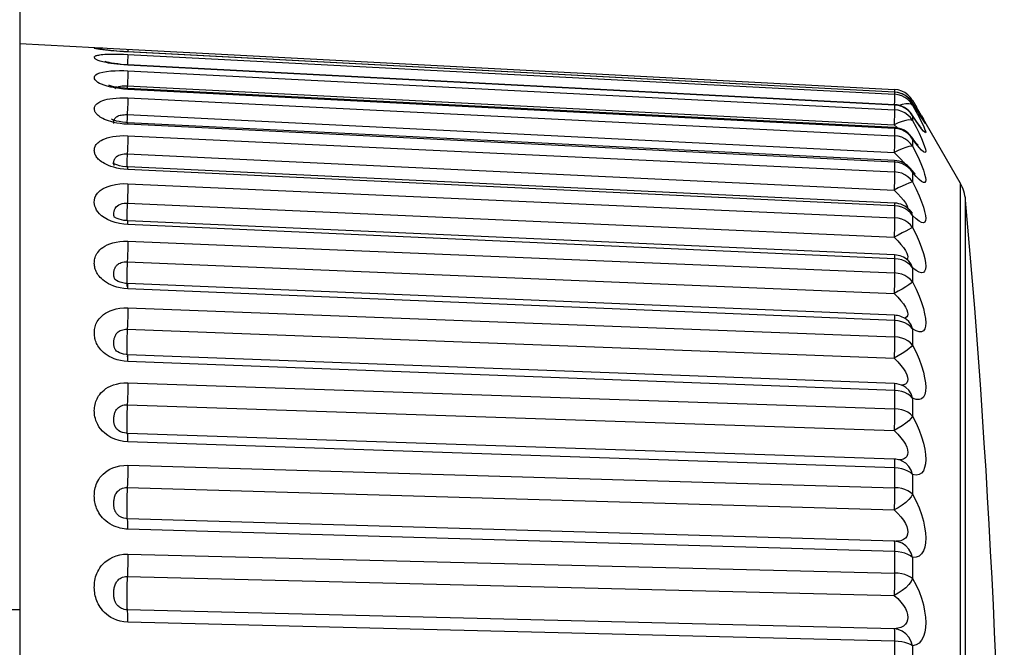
# Model space of a CAD drawing. Header units: millimetres. Extents: x -2579 to 1363, y -329 to 2298.
# Tile 120 of 256: x -472 to -464, y 1574 to 1579. Entities that reach past the tile are written whole.
import ezdxf

# ---------------------------------------------------------------- set-up
doc = ezdxf.new("R2010")
doc.units = ezdxf.units.MM
doc.header["$LTSCALE"] = 30.734
doc.layers.get('0').update_dxf_attribs({"linetype": 'CONTINUOUS'})

msp = doc.modelspace()

# ---------------------------------------------------------------- linework, layer by layer
at = {"color": 7}
for p, q in [((-472.2063, 1586.8613), (-472.2063, 1574.1107)), ((-472.2063, 1578.737), (-471.3858, 1578.694)), ((-471.5251, 1578.701), (-471.4908, 1578.6994)), ((-471.3858, 1578.694), (-465.0471, 1578.3617)), ((-471.3213, 1578.6686), (-471.3535, 1578.6704)), ((-471.3213, 1578.6906), (-471.3223, 1578.6691)), ((-471.3213, 1578.6686), (-471.3213, 1578.6691)), ((-465.0471, 1578.3397), (-471.3213, 1578.6686)), ((-471.3213, 1578.6478), (-465.0471, 1578.3219)), ((-471.3234, 1578.5925), (-471.3247, 1578.563)), ((-471.3218, 1578.6302), (-471.3234, 1578.5925)), ((-471.3213, 1578.56), (-471.3214, 1578.5629)), ((-465.0471, 1578.237), (-471.3214, 1578.5629)), ((-465.0471, 1578.2342), (-471.3213, 1578.5601)), ((-471.3213, 1578.5145), (-465.0471, 1578.1952)), ((-471.4262, 1578.3736), (-471.4596, 1578.3802)), ((-471.4265, 1578.3689), (-471.4187, 1578.3754)), ((-471.391, 1578.3682), (-471.4262, 1578.3736)), ((-471.3563, 1578.3644), (-471.391, 1578.3682)), ((-471.3213, 1578.362), (-471.3563, 1578.3644)), ((-471.3259, 1578.3913), (-465.0516, 1578.0721)), ((-465.0473, 1578.0499), (-471.3216, 1578.3691)), ((-465.0471, 1578.0427), (-471.3213, 1578.362)), ((-465.0471, 1578.3617), (-465.048, 1578.3403)), ((-465.0471, 1578.3402), (-465.0471, 1578.3219)), ((-465.0176, 1578.3357), (-465.0471, 1578.3397)), ((-464.9626, 1578.3355), (-464.9892, 1578.3489)), ((-471.3213, 1578.2922), (-465.0471, 1577.983)), ((-465.0491, 1578.2668), (-465.0505, 1578.2372)), ((-465.0475, 1578.3045), (-465.0491, 1578.2668)), ((-465.0174, 1578.3179), (-465.0471, 1578.3219)), ((-464.9006, 1578.272), (-464.9177, 1578.2965)), ((-464.8951, 1578.2415), (-464.9023, 1578.2534)), ((-464.9006, 1578.2502), (-464.9021, 1578.2531)), ((-464.9006, 1578.272), (-464.8689, 1578.2172)), ((-464.9006, 1578.2502), (-464.9006, 1578.2326)), ((-471.3234, 1578.2148), (-471.3259, 1578.1555)), ((-465.0471, 1578.237), (-465.0471, 1578.2342)), ((-465.0471, 1578.2342), (-465.0471, 1578.1952)), ((-464.8584, 1578.1814), (-464.8951, 1578.2415)), ((-464.8718, 1578.2029), (-464.8951, 1578.2415)), ((-464.8652, 1578.1924), (-464.8718, 1578.2029)), ((-464.8689, 1578.2172), (-464.8688, 1578.217)), ((-464.512, 1577.5989), (-464.8688, 1578.217)), ((-464.8457, 1578.1609), (-464.8584, 1578.1814)), ((-464.8475, 1578.1634), (-464.8584, 1578.1814)), ((-464.8275, 1578.1316), (-464.8475, 1578.1634)), ((-471.3259, 1578.1555), (-465.0516, 1577.8464)), ((-465.0476, 1577.7808), (-471.3219, 1578.0899)), ((-464.9051, 1578.1547), (-464.9052, 1578.1548)), ((-464.9006, 1578.1458), (-464.9051, 1578.1547)), ((-464.9006, 1578.1458), (-464.9006, 1578.1073)), ((-464.8718, 1578.1026), (-464.9006, 1578.1458)), ((-464.9006, 1578.1073), (-464.872, 1578.0522)), ((-464.8475, 1578.0675), (-464.8718, 1578.1026)), ((-464.8344, 1578.1429), (-464.8457, 1578.1609)), ((-464.8247, 1578.1276), (-464.8344, 1578.1429)), ((-464.8277, 1578.1454), (-464.8123, 1578.1181)), ((-464.8169, 1578.1155), (-464.8247, 1578.1276)), ((-464.8123, 1578.1181), (-464.8016, 1578.0987)), ((-471.3213, 1578.0766), (-471.3535, 1578.0791)), ((-465.0471, 1577.7673), (-471.3213, 1578.0766)), ((-465.0516, 1578.0721), (-465.0248, 1578.0467)), ((-465.0471, 1578.0427), (-465.0471, 1577.983)), ((-464.9626, 1578.0175), (-464.9892, 1578.0304)), ((-464.9385, 1578.0006), (-464.9626, 1578.0175)), ((-464.872, 1578.0522), (-464.8478, 1578.0033)), ((-471.3213, 1577.9833), (-465.0471, 1577.6876)), ((-464.8996, 1577.9603), (-464.9099, 1577.9745)), ((-464.9093, 1577.9738), (-464.9095, 1577.974)), ((-464.9006, 1577.9565), (-464.9093, 1577.9738)), ((-464.9006, 1577.9565), (-464.9006, 1577.8975)), ((-465.0491, 1577.9057), (-465.0516, 1577.8464)), ((-465.0516, 1577.8464), (-465.0217, 1577.8172)), ((-471.3259, 1577.8347), (-471.3283, 1577.7754)), ((-471.3259, 1577.8347), (-465.0516, 1577.539)), ((-465.0471, 1577.7673), (-465.0471, 1577.6876)), ((-465.0176, 1577.7636), (-465.0471, 1577.7673)), ((-471.3213, 1577.707), (-471.3535, 1577.7096)), ((-465.048, 1577.4327), (-471.3223, 1577.7283)), ((-465.0471, 1577.4112), (-471.3213, 1577.707)), ((-464.9385, 1577.7268), (-464.9626, 1577.7431)), ((-464.9152, 1577.7126), (-464.9154, 1577.7128)), ((-464.912, 1577.7082), (-464.9152, 1577.7126)), ((-464.9006, 1577.6843), (-464.912, 1577.7082)), ((-464.9006, 1577.6843), (-464.9006, 1577.6054)), ((-464.8718, 1577.6505), (-464.9006, 1577.6843)), ((-464.9006, 1577.6054), (-464.9309, 1577.5952)), ((-464.512, 1577.5989), (-464.512, 1563.1806)), ((-471.3213, 1577.5912), (-465.0471, 1577.3122)), ((-464.9964, 1577.4815), (-464.9756, 1577.4565)), ((-464.4666, 1564.6684), (-464.4666, 1577.4557)), ((-471.3259, 1577.4323), (-465.0516, 1577.1533)), ((-465.0471, 1577.4112), (-465.0471, 1577.3122)), ((-465.0176, 1577.4077), (-465.0471, 1577.4112)), ((-464.9419, 1577.4002), (-464.9397, 1577.388)), ((-464.9236, 1577.3743), (-464.9238, 1577.3745)), ((-464.912, 1577.3588), (-464.9236, 1577.3743)), ((-464.9006, 1577.3321), (-464.912, 1577.3588)), ((-471.4241, 1577.274), (-471.4575, 1577.2851)), ((-471.431, 1577.3156), (-471.431, 1577.3156)), ((-465.0485, 1577.0093), (-471.3227, 1577.2883)), ((-464.9006, 1577.3321), (-464.9006, 1577.2343)), ((-471.3213, 1577.2572), (-471.3553, 1577.2599)), ((-465.0471, 1576.9781), (-471.3213, 1577.2572)), ((-471.3213, 1577.1202), (-465.0471, 1576.861)), ((-471.3259, 1576.9527), (-465.0516, 1576.6934)), ((-465.0176, 1576.9748), (-465.0471, 1576.9781)), ((-464.9353, 1576.9626), (-464.9353, 1576.9626)), ((-464.9006, 1576.9039), (-464.9006, 1576.7882)), ((-471.4275, 1576.811), (-471.4276, 1576.8112)), ((-471.3213, 1576.7322), (-471.3535, 1576.735)), ((-471.3292, 1576.7531), (-471.3284, 1576.7511)), ((-465.0491, 1576.5155), (-471.3233, 1576.7747)), ((-465.0471, 1576.4728), (-471.3213, 1576.7322)), ((-471.3213, 1576.5755), (-465.0471, 1576.3389)), ((-465.0176, 1576.4697), (-465.0471, 1576.4728)), ((-464.9892, 1576.463), (-465.0176, 1576.4697)), ((-471.3259, 1576.4012), (-465.0516, 1576.1645)), ((-464.9626, 1576.4528), (-464.9892, 1576.463)), ((-464.9006, 1576.4043), (-464.9006, 1576.2719)), ((-471.4216, 1576.2322), (-471.4219, 1576.2325)), ((-471.3283, 1576.1816), (-471.3278, 1576.181)), ((-465.0497, 1575.9565), (-471.3239, 1576.1931)), ((-471.3213, 1576.1377), (-471.352, 1576.1403)), ((-465.0471, 1575.9009), (-471.3213, 1576.1377)), ((-471.3213, 1575.963), (-465.0471, 1575.7516)), ((-465.0471, 1575.9219), (-465.0471, 1575.7516)), ((-464.9717, 1575.9354), (-464.9719, 1575.9355)), ((-465.0176, 1575.8981), (-465.0471, 1575.9009)), ((-464.9892, 1575.892), (-465.0176, 1575.8981)), ((-464.9006, 1575.8388), (-464.9006, 1575.6912)), ((-471.3259, 1575.7839), (-465.0516, 1575.5724)), ((-471.4113, 1575.5842), (-471.4114, 1575.5843)), ((-471.3282, 1575.5485), (-471.3271, 1575.5455)), ((-465.0504, 1575.3385), (-471.3247, 1575.5499)), ((-471.3213, 1575.4802), (-471.3579, 1575.4836)), ((-465.0471, 1575.2686), (-471.3213, 1575.4802)), ((-464.9483, 1575.436), (-464.9418, 1575.4138)), ((-471.3213, 1575.2895), (-465.0471, 1575.1056)), ((-465.0471, 1575.292), (-465.0471, 1575.1056)), ((-464.9964, 1575.3346), (-465.0151, 1575.3336)), ((-465.0003, 1575.3296), (-465.0008, 1575.3297)), ((-464.9006, 1575.2136), (-464.9006, 1575.0525)), ((-471.3259, 1575.1075), (-465.0516, 1574.9234)), ((-471.3878, 1574.8707), (-471.388, 1574.8708)), ((-465.0512, 1574.6682), (-471.3255, 1574.8521)), ((-465.0471, 1574.5828), (-471.3213, 1574.7669)), ((-465.0475, 1574.6302), (-465.0471, 1574.6084)), ((-465.0344, 1574.6669), (-465.035, 1574.667)), ((-471.3213, 1574.5622), (-465.0471, 1574.4079)), ((-465.0471, 1574.6084), (-465.0471, 1574.4079)), ((-464.9006, 1574.5356), (-464.9006, 1574.3626)), ((-471.3259, 1574.3793), (-465.0516, 1574.2248)), ((-473.3017, 1574.1107), (-472.2063, 1574.1107)), ((-472.2063, 1574.1107), (-472.2063, 1546.9688)), ((-465.0516, 1573.9527), (-471.3259, 1574.1071)), ((-465.0471, 1573.8511), (-471.3213, 1574.0057)), ((-465.0471, 1573.8786), (-465.0471, 1573.6661)), ((-464.9006, 1573.8121), (-464.9006, 1573.6293))]:
    msp.add_line(p, q, dxfattribs=at)
for points in [[(-471.4592, 1578.6786), (-471.4791, 1578.6806), (-471.4967, 1578.6825), (-471.5123, 1578.6843), (-471.5258, 1578.686), (-471.5375, 1578.6875), (-471.5475, 1578.6889), (-471.556, 1578.6902), (-471.5634, 1578.6914), (-471.5697, 1578.6925), (-471.5752, 1578.6935), (-471.58, 1578.6945), (-471.5841, 1578.6954), (-471.5875, 1578.6963), (-471.5903, 1578.6971), (-471.5925, 1578.6979), (-471.5941, 1578.6985), (-471.5951, 1578.6992), (-471.5956, 1578.6998), (-471.5954, 1578.7003), (-471.5948, 1578.7008), (-471.5934, 1578.7012), (-471.5913, 1578.7016), (-471.5885, 1578.7019), (-471.5848, 1578.7021), (-471.5801, 1578.7022), (-471.5746, 1578.7023), (-471.5679, 1578.7023), (-471.5599, 1578.7021), (-471.5503, 1578.7019), (-471.5388, 1578.7015), (-471.5251, 1578.701)], [(-471.4113, 1578.5676), (-471.4368, 1578.5708), (-471.4592, 1578.5742), (-471.4791, 1578.5776), (-471.4967, 1578.581), (-471.5123, 1578.5844), (-471.5258, 1578.5877), (-471.5375, 1578.5908), (-471.5475, 1578.5938), (-471.556, 1578.5967), (-471.5634, 1578.5994), (-471.5697, 1578.602), (-471.5752, 1578.6046), (-471.58, 1578.6071), (-471.5841, 1578.6096), (-471.5875, 1578.612), (-471.5903, 1578.6144), (-471.5925, 1578.6167), (-471.5941, 1578.619), (-471.5951, 1578.6212), (-471.5956, 1578.6234), (-471.5954, 1578.6256), (-471.5948, 1578.6277), (-471.5934, 1578.6298), (-471.5913, 1578.6319), (-471.5885, 1578.634), (-471.5848, 1578.636), (-471.5801, 1578.6379), (-471.5746, 1578.6398), (-471.5679, 1578.6415), (-471.5599, 1578.6432), (-471.5503, 1578.6448), (-471.5388, 1578.6464), (-471.5251, 1578.6477), (-471.5092, 1578.6489), (-471.4908, 1578.6499), (-471.4696, 1578.6506), (-471.4454, 1578.6509), (-471.4179, 1578.6508), (-471.3877, 1578.6503), (-471.3556, 1578.6493), (-471.3213, 1578.6478)], [(-465.0471, 1578.3402), (-471.3262, 1578.6693), (-471.3572, 1578.6711), (-471.387, 1578.6731), (-471.415, 1578.6753), (-471.4408, 1578.6775), (-471.4643, 1578.6797), (-471.4851, 1578.6819), (-471.5032, 1578.684), (-471.5186, 1578.6859), (-471.5311, 1578.6876), (-471.5409, 1578.6891), (-471.5478, 1578.6902), (-471.5517, 1578.691)], [(-471.4113, 1578.6745), (-471.4368, 1578.6766), (-471.4592, 1578.6786)], [(-471.3535, 1578.6704), (-471.3834, 1578.6724), (-471.4113, 1578.6745)], [(-471.3213, 1578.6478), (-471.3214, 1578.6417), (-471.3218, 1578.6302)], [(-471.3214, 1578.5629), (-471.3425, 1578.5642), (-471.3748, 1578.5668), (-471.4045, 1578.5699), (-471.4313, 1578.5735), (-471.4548, 1578.5773), (-471.4745, 1578.5811), (-471.4902, 1578.5847), (-471.5012, 1578.5876), (-471.5069, 1578.5894)], [(-471.3213, 1578.5601), (-471.3535, 1578.5621), (-471.3834, 1578.5646), (-471.4113, 1578.5676)], [(-471.4596, 1578.3802), (-471.4893, 1578.3877), (-471.5152, 1578.3957), (-471.536, 1578.4037), (-471.5528, 1578.4115), (-471.5659, 1578.419), (-471.5761, 1578.4263), (-471.5841, 1578.4335), (-471.5898, 1578.4408), (-471.5938, 1578.4482), (-471.5955, 1578.4559), (-471.595, 1578.4638), (-471.5913, 1578.472), (-471.5838, 1578.4804), (-471.5712, 1578.4887), (-471.5517, 1578.4967), (-471.5266, 1578.5037), (-471.4955, 1578.5091), (-471.461, 1578.513), (-471.4255, 1578.5152), (-471.3897, 1578.5161), (-471.3551, 1578.5158), (-471.3213, 1578.5145)], [(-471.3213, 1578.5145), (-471.3214, 1578.5052), (-471.3218, 1578.4906), (-471.3224, 1578.4713)], [(-471.3224, 1578.4713), (-471.3245, 1578.4208), (-471.3269, 1578.3695)], [(-471.3216, 1578.3691), (-471.3498, 1578.3711), (-471.3823, 1578.3747), (-471.4114, 1578.3793), (-471.4362, 1578.3844), (-471.456, 1578.3896), (-471.4702, 1578.3942), (-471.4779, 1578.3973)], [(-471.4187, 1578.3754), (-471.4083, 1578.3814), (-471.3958, 1578.3857), (-471.3818, 1578.3887)], [(-471.3818, 1578.3887), (-471.3675, 1578.3907), (-471.3532, 1578.3915), (-471.3392, 1578.3919), (-471.3259, 1578.3913)], [(-471.3213, 1578.362), (-471.3214, 1578.3681), (-471.3216, 1578.3691)], [(-464.9892, 1578.3489), (-465.0174, 1578.3577), (-465.0471, 1578.3617)], [(-464.9006, 1578.2502), (-464.9176, 1578.2747), (-464.9385, 1578.296), (-464.9626, 1578.3136), (-464.9892, 1578.327), (-465.0176, 1578.3357)], [(-464.9177, 1578.2965), (-464.9385, 1578.3179), (-464.9626, 1578.3355)], [(-471.4592, 1578.0984), (-471.4791, 1578.1046), (-471.4967, 1578.1109), (-471.5123, 1578.1173), (-471.5258, 1578.1237), (-471.5375, 1578.13), (-471.5475, 1578.136), (-471.556, 1578.1419), (-471.5634, 1578.1476), (-471.5697, 1578.1531), (-471.5752, 1578.1586), (-471.58, 1578.1641), (-471.5841, 1578.1696), (-471.5875, 1578.1751), (-471.5903, 1578.1805), (-471.5925, 1578.186), (-471.5941, 1578.1913), (-471.5951, 1578.1967), (-471.5956, 1578.2019), (-471.5954, 1578.2072), (-471.5948, 1578.2125), (-471.5934, 1578.2179), (-471.5913, 1578.2234), (-471.5885, 1578.2289), (-471.5848, 1578.2344), (-471.5801, 1578.2399), (-471.5746, 1578.2452), (-471.5679, 1578.2505), (-471.5599, 1578.2558), (-471.5503, 1578.261), (-471.5388, 1578.2663), (-471.5251, 1578.2714), (-471.5092, 1578.2763), (-471.4908, 1578.2809), (-471.4696, 1578.285), (-471.4454, 1578.2885), (-471.4179, 1578.2911), (-471.3877, 1578.2928), (-471.3556, 1578.2931), (-471.3213, 1578.2922)], [(-471.3213, 1578.2922), (-471.3214, 1578.2797), (-471.3218, 1578.2623), (-471.3224, 1578.2404), (-471.3234, 1578.2148)], [(-465.0471, 1578.3219), (-465.0471, 1578.3159), (-465.0475, 1578.3045)], [(-464.9626, 1578.2959), (-464.9892, 1578.3092), (-465.0174, 1578.3179)], [(-464.9554, 1578.2437), (-464.9846, 1578.238), (-465.0098, 1578.2307)], [(-464.9006, 1578.2326), (-464.9177, 1578.2571), (-464.9385, 1578.2783), (-464.9626, 1578.2959)], [(-464.9006, 1578.2326), (-464.912, 1578.2404), (-464.9309, 1578.2448), (-464.9554, 1578.2437)], [(-464.9006, 1578.272), (-464.912, 1578.2835), (-464.9309, 1578.2914)], [(-465.0471, 1578.1952), (-465.0471, 1578.186), (-465.0475, 1578.1715), (-465.0482, 1578.1521)], [(-464.9892, 1578.2216), (-465.0176, 1578.2302), (-465.0471, 1578.2342)], [(-464.9006, 1578.1073), (-464.9177, 1578.1314), (-464.9385, 1578.1523), (-464.9626, 1578.1696), (-464.9892, 1578.1827), (-465.0174, 1578.1912), (-465.0471, 1578.1952)], [(-464.9385, 1578.191), (-464.9626, 1578.2084), (-464.9892, 1578.2216)], [(-464.9006, 1578.1458), (-464.9176, 1578.17), (-464.9385, 1578.191)], [(-464.9006, 1578.2326), (-464.8719, 1578.1798), (-464.8476, 1578.134)], [(-471.4113, 1578.0872), (-471.4368, 1578.0926), (-471.4592, 1578.0984)], [(-471.3219, 1578.0899), (-471.3367, 1578.0909), (-471.3655, 1578.094), (-471.3923, 1578.0984), (-471.4155, 1578.1037), (-471.434, 1578.1092), (-471.4478, 1578.1144), (-471.456, 1578.1181)], [(-471.4347, 1578.0839), (-471.4352, 1578.0851), (-471.4359, 1578.0876), (-471.4363, 1578.0903), (-471.4365, 1578.0931), (-471.4364, 1578.0963), (-471.4361, 1578.0997), (-471.4356, 1578.1033), (-471.4347, 1578.1072)], [(-471.4347, 1578.1072), (-471.4335, 1578.1113), (-471.432, 1578.1153), (-471.43, 1578.1194), (-471.4278, 1578.1233)], [(-471.4278, 1578.1233), (-471.425, 1578.1272), (-471.4218, 1578.1309), (-471.4178, 1578.1346), (-471.4132, 1578.1382), (-471.4077, 1578.1416), (-471.4012, 1578.1448), (-471.3938, 1578.1478), (-471.3853, 1578.1503), (-471.3756, 1578.1525), (-471.3646, 1578.1542), (-471.3525, 1578.1554)], [(-471.3535, 1578.0791), (-471.3834, 1578.0826), (-471.4113, 1578.0872)], [(-471.3525, 1578.1554), (-471.3395, 1578.1558), (-471.3259, 1578.1555)], [(-471.3259, 1578.1555), (-471.3272, 1578.1259), (-471.3286, 1578.0904)], [(-471.3213, 1578.0766), (-471.3214, 1578.086), (-471.3218, 1578.0898), (-471.3219, 1578.0899)], [(-465.0482, 1578.1521), (-465.0503, 1578.1017), (-465.0516, 1578.0721)], [(-464.9006, 1578.1073), (-464.912, 1578.1113), (-464.9309, 1578.1121), (-464.9554, 1578.1079), (-464.9846, 1578.0995), (-465.0177, 1578.088), (-465.0516, 1578.0721)], [(-464.8332, 1578.0523), (-464.8327, 1578.0517), (-464.835, 1578.0544), (-464.8394, 1578.0599), (-464.8451, 1578.0673), (-464.8521, 1578.0768), (-464.8601, 1578.088), (-464.8691, 1578.1008), (-464.8791, 1578.1155), (-464.89, 1578.1317), (-464.9016, 1578.1494), (-464.9055, 1578.1553)], [(-464.8476, 1578.134), (-464.8277, 1578.0949), (-464.8123, 1578.063)], [(-464.8015, 1578.0917), (-464.8121, 1578.1076), (-464.8275, 1578.1316)], [(-464.8085, 1578.1029), (-464.8082, 1578.1024), (-464.8085, 1578.1029), (-464.8097, 1578.1046), (-464.8114, 1578.1072), (-464.8138, 1578.1108), (-464.8169, 1578.1155)], [(-464.8016, 1578.0987), (-464.7953, 1578.0866), (-464.7932, 1578.0813), (-464.7953, 1578.0831), (-464.8015, 1578.0917)], [(-465.0473, 1578.0499), (-465.0471, 1578.0489), (-465.0471, 1578.0427)], [(-464.9892, 1578.0304), (-465.0176, 1578.0388), (-465.0471, 1578.0427)], [(-464.9006, 1577.9565), (-464.9176, 1577.9801), (-464.9385, 1578.0006)], [(-464.8478, 1578.0033), (-464.8279, 1577.9605), (-464.8125, 1577.9242)], [(-464.8123, 1578.063), (-464.8016, 1578.0386), (-464.7953, 1578.0215), (-464.7932, 1578.0112), (-464.7953, 1578.0078), (-464.8015, 1578.0112), (-464.8121, 1578.0219), (-464.8275, 1578.0407), (-464.8475, 1578.0675)], [(-471.4592, 1577.7323), (-471.4791, 1577.7397), (-471.4967, 1577.7474), (-471.5123, 1577.7553), (-471.5258, 1577.7631), (-471.5375, 1577.7708), (-471.5475, 1577.7783), (-471.556, 1577.7856), (-471.5634, 1577.7927), (-471.5697, 1577.7996), (-471.5752, 1577.8065), (-471.58, 1577.8134), (-471.5841, 1577.8203), (-471.5875, 1577.8272), (-471.5903, 1577.8341), (-471.5925, 1577.841), (-471.5941, 1577.8479), (-471.5951, 1577.8547), (-471.5956, 1577.8614), (-471.5954, 1577.8682), (-471.5948, 1577.875), (-471.5934, 1577.8819), (-471.5913, 1577.8891), (-471.5885, 1577.8962), (-471.5848, 1577.9034), (-471.5801, 1577.9105), (-471.5746, 1577.9175), (-471.5679, 1577.9244), (-471.5599, 1577.9314), (-471.5503, 1577.9385), (-471.5388, 1577.9455), (-471.5251, 1577.9525), (-471.5092, 1577.9592), (-471.4908, 1577.9655), (-471.4696, 1577.9712), (-471.4454, 1577.9762), (-471.4179, 1577.9802), (-471.3877, 1577.9829), (-471.3556, 1577.9839), (-471.3213, 1577.9833)], [(-471.3213, 1577.9833), (-471.3214, 1577.9679), (-471.3218, 1577.9477), (-471.3224, 1577.9235), (-471.3234, 1577.896), (-471.3245, 1577.8661), (-471.3259, 1577.8347)], [(-465.0471, 1577.983), (-465.0471, 1577.9706), (-465.0475, 1577.9532), (-465.0482, 1577.9313), (-465.0491, 1577.9057)], [(-464.9006, 1577.8975), (-464.9177, 1577.921), (-464.9385, 1577.9412), (-464.9626, 1577.9581), (-464.9892, 1577.9708), (-465.0174, 1577.9791), (-465.0471, 1577.983)], [(-464.8474, 1577.8875), (-464.8718, 1577.9177), (-464.9006, 1577.9565)], [(-464.8563, 1577.9066), (-464.856, 1577.9063), (-464.8586, 1577.909), (-464.8639, 1577.9148), (-464.8709, 1577.9231), (-464.8794, 1577.9337), (-464.8891, 1577.9463), (-464.8996, 1577.9603)], [(-464.8125, 1577.9242), (-464.8018, 1577.8952), (-464.7954, 1577.873), (-464.7932, 1577.8577), (-464.7952, 1577.8492), (-464.8014, 1577.8472), (-464.812, 1577.8525), (-464.8274, 1577.8659), (-464.8474, 1577.8875)], [(-464.9006, 1577.8975), (-464.912, 1577.8976), (-464.9309, 1577.8948), (-464.9554, 1577.8874), (-464.9846, 1577.8766), (-465.0177, 1577.8633), (-465.0516, 1577.8464)], [(-464.9006, 1577.8975), (-464.8719, 1577.8401), (-464.8476, 1577.7884), (-464.8277, 1577.7421), (-464.8123, 1577.7019), (-464.8016, 1577.6687), (-464.7953, 1577.642), (-464.7932, 1577.622), (-464.7953, 1577.6086), (-464.8015, 1577.6014), (-464.8121, 1577.6014), (-464.8275, 1577.6094), (-464.8475, 1577.6255), (-464.8718, 1577.6505)], [(-471.3223, 1577.7283), (-471.3389, 1577.7295), (-471.366, 1577.733), (-471.3902, 1577.738), (-471.4109, 1577.744), (-471.4273, 1577.7502), (-471.4388, 1577.7558), (-471.4438, 1577.7588)], [(-471.4363, 1577.7538), (-471.4365, 1577.7576), (-471.4364, 1577.7616), (-471.4361, 1577.7659), (-471.4356, 1577.7704), (-471.4347, 1577.7751), (-471.4335, 1577.7801), (-471.432, 1577.785), (-471.43, 1577.7899)], [(-471.43, 1577.7899), (-471.4278, 1577.7946), (-471.425, 1577.7992)], [(-471.425, 1577.7992), (-471.4218, 1577.8037), (-471.4178, 1577.8082), (-471.4132, 1577.8125), (-471.4077, 1577.8167), (-471.4012, 1577.8206), (-471.3938, 1577.8243), (-471.3853, 1577.8275), (-471.3756, 1577.8303), (-471.3646, 1577.8326), (-471.3525, 1577.8341), (-471.3395, 1577.8348), (-471.3259, 1577.8347)], [(-471.3283, 1577.7754), (-471.3292, 1577.7486), (-471.3298, 1577.7289)], [(-465.0476, 1577.7808), (-465.0475, 1577.7807), (-465.0471, 1577.7768), (-465.0471, 1577.7673)], [(-465.0217, 1577.8172), (-464.9964, 1577.7906), (-464.9756, 1577.7669), (-464.9678, 1577.7569)], [(-464.9626, 1577.7431), (-464.9892, 1577.7555), (-465.0176, 1577.7636)], [(-471.4113, 1577.7189), (-471.4368, 1577.7253), (-471.4592, 1577.7323)], [(-471.4332, 1577.7412), (-471.4343, 1577.7439), (-471.4352, 1577.747), (-471.4359, 1577.7503), (-471.4363, 1577.7538)], [(-471.3535, 1577.7096), (-471.3834, 1577.7135), (-471.4113, 1577.7189)], [(-471.3213, 1577.707), (-471.3214, 1577.7195), (-471.3218, 1577.7267), (-471.3223, 1577.7283)], [(-465.0471, 1577.6876), (-465.0471, 1577.6722), (-465.0475, 1577.6521), (-465.0482, 1577.6279), (-465.0491, 1577.6004), (-465.0503, 1577.5704), (-465.0516, 1577.539)], [(-464.9006, 1577.6054), (-464.9177, 1577.628), (-464.9385, 1577.6475), (-464.9626, 1577.6636), (-464.9892, 1577.6759), (-465.0174, 1577.6839), (-465.0471, 1577.6876)], [(-464.9006, 1577.6843), (-464.9176, 1577.707), (-464.9385, 1577.7268)], [(-464.8816, 1577.6739), (-464.8788, 1577.6719), (-464.8797, 1577.6727), (-464.884, 1577.6769), (-464.8908, 1577.6839), (-464.8995, 1577.6937), (-464.9097, 1577.7058), (-464.9158, 1577.7133)], [(-464.9006, 1577.6054), (-464.8719, 1577.5467), (-464.8476, 1577.4929), (-464.8277, 1577.4437), (-464.8123, 1577.4), (-464.8016, 1577.3628), (-464.7953, 1577.3319), (-464.7932, 1577.3073), (-464.7953, 1577.289), (-464.8015, 1577.2767), (-464.8121, 1577.2713), (-464.8275, 1577.2736), (-464.8475, 1577.2841), (-464.8718, 1577.3037), (-464.9006, 1577.3321)], [(-471.4575, 1577.2851), (-471.4877, 1577.2988), (-471.5143, 1577.3139), (-471.5358, 1577.3295), (-471.5531, 1577.3453), (-471.5665, 1577.3604), (-471.5767, 1577.3755), (-471.5846, 1577.3906), (-471.5903, 1577.4061), (-471.5941, 1577.4222), (-471.5956, 1577.439), (-471.5947, 1577.4568), (-471.5905, 1577.4753), (-471.5822, 1577.4951), (-471.5687, 1577.5149), (-471.5482, 1577.5344), (-471.5224, 1577.5522), (-471.4916, 1577.5665), (-471.4579, 1577.5777), (-471.4231, 1577.5852), (-471.3881, 1577.5898), (-471.3543, 1577.5918), (-471.3213, 1577.5912)], [(-471.3213, 1577.5912), (-471.3214, 1577.5729), (-471.3218, 1577.5503), (-471.3224, 1577.5241), (-471.3234, 1577.495), (-471.3245, 1577.4641)], [(-464.9309, 1577.5952), (-464.9554, 1577.5849), (-464.9846, 1577.5716), (-465.0177, 1577.5567), (-465.0516, 1577.539)], [(-465.0516, 1577.539), (-465.0217, 1577.5092), (-464.9964, 1577.4815)], [(-471.3245, 1577.4641), (-471.3272, 1577.4016), (-471.3283, 1577.3717), (-471.3292, 1577.3435), (-471.3299, 1577.3178), (-471.3303, 1577.2953), (-471.3303, 1577.2888)], [(-464.9756, 1577.4565), (-464.9596, 1577.4344), (-464.9485, 1577.4156), (-464.9419, 1577.4002)], [(-471.431, 1577.3156), (-471.4319, 1577.3175), (-471.4343, 1577.3242), (-471.4358, 1577.3321), (-471.4365, 1577.3413), (-471.436, 1577.3521), (-471.4343, 1577.3641), (-471.4309, 1577.3765), (-471.4254, 1577.3893), (-471.4173, 1577.4008), (-471.4067, 1577.4112), (-471.3943, 1577.4191), (-471.3806, 1577.425), (-471.3666, 1577.429), (-471.3526, 1577.4313), (-471.339, 1577.4325), (-471.3259, 1577.4323)], [(-465.048, 1577.4327), (-465.0475, 1577.4309), (-465.0471, 1577.4237), (-465.0471, 1577.4112)], [(-464.9626, 1577.3881), (-464.9892, 1577.3999), (-465.0176, 1577.4077)], [(-464.9006, 1577.3321), (-464.9176, 1577.3537), (-464.9385, 1577.3726), (-464.9626, 1577.3881)], [(-464.908, 1577.3568), (-464.9029, 1577.3538), (-464.9019, 1577.3532), (-464.9055, 1577.3562), (-464.9133, 1577.3636), (-464.924, 1577.3747)], [(-471.3227, 1577.2883), (-471.3317, 1577.2889), (-471.3534, 1577.2914), (-471.3741, 1577.2954), (-471.3929, 1577.3006), (-471.4092, 1577.3067), (-471.4219, 1577.3129), (-471.4287, 1577.317)], [(-471.3213, 1577.2572), (-471.3214, 1577.2727), (-471.3218, 1577.2831), (-471.3224, 1577.288), (-471.3227, 1577.2883)], [(-465.0471, 1577.3122), (-465.0471, 1577.294), (-465.0475, 1577.2714), (-465.0482, 1577.2451), (-465.0491, 1577.2161), (-465.0503, 1577.1851), (-465.0516, 1577.1533)], [(-464.9006, 1577.2343), (-464.9177, 1577.2557), (-464.9385, 1577.2741), (-464.9626, 1577.2895), (-464.9892, 1577.3011), (-465.0174, 1577.3087), (-465.0471, 1577.3122)], [(-471.3553, 1577.2599), (-471.3893, 1577.2654), (-471.4241, 1577.274)], [(-464.9006, 1577.2343), (-464.912, 1577.2267), (-464.9309, 1577.2168), (-464.9554, 1577.2034), (-464.9846, 1577.188), (-465.0177, 1577.1715), (-465.0516, 1577.1533)], [(-464.9006, 1577.2343), (-464.8718, 1577.1746), (-464.8475, 1577.1192), (-464.8275, 1577.0675), (-464.8121, 1577.0206), (-464.8015, 1576.9797), (-464.7952, 1576.9446), (-464.7932, 1576.9161), (-464.7954, 1576.8935), (-464.8017, 1576.8763), (-464.8124, 1576.8656), (-464.8278, 1576.8625), (-464.8477, 1576.8673), (-464.8719, 1576.8812), (-464.9006, 1576.9039)], [(-471.4592, 1576.7636), (-471.4791, 1576.7734), (-471.4967, 1576.7835), (-471.5123, 1576.7939), (-471.5258, 1576.8044), (-471.5375, 1576.8148), (-471.5475, 1576.8249), (-471.556, 1576.8347), (-471.5634, 1576.8443), (-471.5697, 1576.8538), (-471.5752, 1576.8632), (-471.58, 1576.8727), (-471.5841, 1576.8822), (-471.5875, 1576.8918), (-471.5903, 1576.9014), (-471.5925, 1576.9109), (-471.5941, 1576.9205), (-471.5951, 1576.93), (-471.5956, 1576.9394), (-471.5954, 1576.9489), (-471.5948, 1576.9585), (-471.5934, 1576.9683), (-471.5913, 1576.9784), (-471.5885, 1576.9887), (-471.5848, 1576.9989), (-471.5801, 1577.0091), (-471.5746, 1577.0192), (-471.5679, 1577.0292), (-471.5599, 1577.0394), (-471.5503, 1577.0497), (-471.5388, 1577.0601), (-471.5251, 1577.0704), (-471.5092, 1577.0804), (-471.4907, 1577.09), (-471.4695, 1577.0988), (-471.4454, 1577.1066), (-471.4179, 1577.1131), (-471.3877, 1577.1179), (-471.3556, 1577.1202), (-471.3213, 1577.1202)], [(-471.3213, 1577.1202), (-471.3214, 1577.0993), (-471.3218, 1577.0745), (-471.3224, 1577.0465), (-471.3234, 1577.0162), (-471.3245, 1576.9846), (-471.3259, 1576.9527)], [(-465.0516, 1577.1533), (-465.0216, 1577.1231), (-464.9962, 1577.0946)], [(-464.9962, 1577.0946), (-464.9755, 1577.0684), (-464.9594, 1577.0448), (-464.9483, 1577.0242)], [(-471.4276, 1576.8112), (-471.428, 1576.812), (-471.43, 1576.8159), (-471.4317, 1576.8199), (-471.4331, 1576.8242), (-471.4343, 1576.8287), (-471.4352, 1576.8334), (-471.4359, 1576.8383), (-471.4363, 1576.8434), (-471.4365, 1576.8488), (-471.4364, 1576.8544), (-471.4361, 1576.8603), (-471.4356, 1576.8664), (-471.4347, 1576.8728), (-471.4335, 1576.8792), (-471.432, 1576.8857), (-471.43, 1576.892), (-471.4278, 1576.8981), (-471.425, 1576.9041), (-471.4218, 1576.9101), (-471.4178, 1576.9159), (-471.4132, 1576.9216), (-471.4077, 1576.9272), (-471.4012, 1576.9325), (-471.3938, 1576.9374), (-471.3853, 1576.9419), (-471.3756, 1576.9458), (-471.3646, 1576.949), (-471.3525, 1576.9514), (-471.3395, 1576.9526), (-471.3259, 1576.9527)], [(-471.3259, 1576.9527), (-471.3272, 1576.9219), (-471.3283, 1576.8914), (-471.3292, 1576.8621), (-471.3299, 1576.8348), (-471.3303, 1576.8103), (-471.3304, 1576.7893)], [(-465.0471, 1576.9781), (-465.0471, 1576.8401), (-465.0475, 1576.8153), (-465.0482, 1576.7873), (-465.0491, 1576.757), (-465.0503, 1576.7254), (-465.0516, 1576.6935)], [(-465.0485, 1577.0093), (-465.0482, 1577.009), (-465.0475, 1577.0041), (-465.0471, 1576.9937), (-465.0471, 1576.9781)], [(-464.9626, 1576.9564), (-464.9892, 1576.9675), (-465.0176, 1576.9748)], [(-464.9006, 1576.9039), (-464.9176, 1576.9242), (-464.9385, 1576.9418), (-464.9626, 1576.9564)], [(-464.9483, 1577.0242), (-464.9418, 1577.0067), (-464.9396, 1576.9926), (-464.9419, 1576.9814), (-464.9485, 1576.9731)], [(-464.9006, 1576.9039), (-464.912, 1576.9332), (-464.9309, 1576.9584), (-464.9353, 1576.9626)], [(-464.9278, 1576.9556), (-464.9247, 1576.9539), (-464.9271, 1576.9556), (-464.934, 1576.9614), (-464.9352, 1576.9625)], [(-471.4253, 1576.8086), (-471.4266, 1576.81), (-471.4275, 1576.8111), (-471.4275, 1576.811)], [(-471.3233, 1576.7747), (-471.3398, 1576.776), (-471.3623, 1576.7797), (-471.3831, 1576.7855), (-471.4006, 1576.7925), (-471.4139, 1576.7998), (-471.4225, 1576.806), (-471.4253, 1576.8086)], [(-464.9006, 1576.7882), (-464.9177, 1576.8082), (-464.9385, 1576.8254), (-464.9626, 1576.8397), (-464.9892, 1576.8506), (-465.0174, 1576.8577), (-465.0471, 1576.861)], [(-471.4113, 1576.7464), (-471.4368, 1576.7546), (-471.4592, 1576.7636)], [(-471.3535, 1576.735), (-471.3834, 1576.7397), (-471.4113, 1576.7464)], [(-471.3304, 1576.7893), (-471.3303, 1576.7724), (-471.3299, 1576.7603), (-471.3292, 1576.7531)], [(-471.3213, 1576.7322), (-471.3214, 1576.7506), (-471.3218, 1576.764), (-471.3224, 1576.7721), (-471.3233, 1576.7747)], [(-464.9006, 1576.7882), (-464.912, 1576.7768), (-464.9309, 1576.7635), (-464.9554, 1576.7474), (-464.9846, 1576.7298), (-465.0177, 1576.7121), (-465.0516, 1576.6935)], [(-464.9006, 1576.7882), (-464.8719, 1576.7286), (-464.8476, 1576.6725), (-464.8277, 1576.6191), (-464.8123, 1576.5699), (-464.8016, 1576.5261), (-464.7953, 1576.4876), (-464.7932, 1576.4548), (-464.7953, 1576.4275), (-464.8015, 1576.4053), (-464.8121, 1576.3893), (-464.8275, 1576.3804), (-464.8475, 1576.3793), (-464.8718, 1576.3874), (-464.9006, 1576.4043)], [(-465.0516, 1576.6934), (-465.0217, 1576.6635), (-464.9964, 1576.6346), (-464.9756, 1576.6076), (-464.9596, 1576.5829), (-464.9485, 1576.5609)], [(-471.4544, 1576.1694), (-471.474, 1576.1795), (-471.4914, 1576.1901), (-471.5069, 1576.201), (-471.5206, 1576.2121), (-471.5325, 1576.2232), (-471.5428, 1576.2341), (-471.5516, 1576.2448), (-471.5592, 1576.2551), (-471.5658, 1576.2653), (-471.5716, 1576.2753), (-471.5766, 1576.2854), (-471.581, 1576.2955), (-471.5848, 1576.3057), (-471.588, 1576.316), (-471.5906, 1576.3263), (-471.5926, 1576.3366), (-471.5941, 1576.3469), (-471.5951, 1576.3571), (-471.5955, 1576.3673), (-471.5955, 1576.3775), (-471.5949, 1576.3878), (-471.5938, 1576.3984), (-471.592, 1576.4091), (-471.5894, 1576.4202), (-471.5861, 1576.4314), (-471.582, 1576.4425), (-471.5771, 1576.4535), (-471.5713, 1576.4643), (-471.5643, 1576.4753), (-471.556, 1576.4865), (-471.5461, 1576.4978), (-471.5343, 1576.5092), (-471.5206, 1576.5204), (-471.5047, 1576.5313), (-471.4865, 1576.5417), (-471.4659, 1576.5513), (-471.4425, 1576.5598), (-471.4158, 1576.567), (-471.3864, 1576.5724), (-471.355, 1576.5751), (-471.3213, 1576.5755)], [(-471.3213, 1576.5755), (-471.3214, 1576.5522), (-471.3218, 1576.5254), (-471.3224, 1576.4959), (-471.3234, 1576.4647), (-471.3245, 1576.4329), (-471.3259, 1576.4012)], [(-464.9485, 1576.5609), (-464.9419, 1576.5417), (-464.9397, 1576.5255), (-464.9418, 1576.512), (-464.9483, 1576.5012)], [(-465.0471, 1576.4728), (-465.0471, 1576.3156), (-465.0475, 1576.2888), (-465.0482, 1576.2593), (-465.0491, 1576.2281), (-465.0503, 1576.1962), (-465.0516, 1576.1646)], [(-465.0491, 1576.5155), (-465.0482, 1576.5129), (-465.0475, 1576.5047), (-465.0471, 1576.4912), (-465.0471, 1576.4728)], [(-464.9483, 1576.5012), (-464.9594, 1576.4936), (-464.9678, 1576.4916)], [(-464.9006, 1576.4043), (-464.912, 1576.4358), (-464.9309, 1576.4634), (-464.9508, 1576.4814)], [(-464.949, 1576.4801), (-464.9486, 1576.4798), (-464.9498, 1576.4806), (-464.9508, 1576.4813)], [(-471.4286, 1576.2444), (-471.4304, 1576.2488), (-471.432, 1576.2533), (-471.4333, 1576.2581), (-471.4344, 1576.2631), (-471.4352, 1576.2683), (-471.4359, 1576.2737), (-471.4363, 1576.2793), (-471.4365, 1576.2851), (-471.4364, 1576.2911), (-471.4362, 1576.2974), (-471.4357, 1576.3038), (-471.435, 1576.3105), (-471.4339, 1576.3174), (-471.4325, 1576.3243), (-471.4308, 1576.3309), (-471.4288, 1576.3375), (-471.4264, 1576.3438), (-471.4236, 1576.35), (-471.4202, 1576.3562), (-471.4161, 1576.3623), (-471.4114, 1576.3683), (-471.4058, 1576.3741), (-471.3994, 1576.3796), (-471.3921, 1576.3848), (-471.3838, 1576.3895), (-471.3744, 1576.3936), (-471.3637, 1576.3971), (-471.3519, 1576.3996), (-471.3393, 1576.401), (-471.3259, 1576.4012)], [(-471.3259, 1576.4012), (-471.3272, 1576.3707), (-471.3283, 1576.34), (-471.3292, 1576.3098), (-471.3299, 1576.2811), (-471.3303, 1576.2548), (-471.3304, 1576.2316), (-471.3303, 1576.2122), (-471.3299, 1576.1971), (-471.3296, 1576.1935)], [(-464.9006, 1576.4043), (-464.9176, 1576.423), (-464.9385, 1576.4393), (-464.9626, 1576.4528)], [(-464.9006, 1576.2719), (-464.9177, 1576.2904), (-464.9385, 1576.3062), (-464.9626, 1576.3193), (-464.9892, 1576.3294), (-465.0174, 1576.3358), (-465.0471, 1576.3389)], [(-471.4219, 1576.2325), (-471.4242, 1576.236), (-471.4265, 1576.2401), (-471.4286, 1576.2444)], [(-471.3239, 1576.1931), (-471.3358, 1576.1939), (-471.3558, 1576.1971), (-471.3745, 1576.2023), (-471.3908, 1576.2089), (-471.4038, 1576.2162), (-471.4133, 1576.2232), (-471.4191, 1576.229), (-471.4216, 1576.2322)], [(-464.9006, 1576.2719), (-464.912, 1576.2569), (-464.9309, 1576.2404), (-464.9554, 1576.2217), (-464.9846, 1576.2022), (-465.0177, 1576.1834), (-465.0516, 1576.1646)], [(-464.9006, 1576.2719), (-464.8719, 1576.213), (-464.8476, 1576.1565), (-464.8277, 1576.1019), (-464.8123, 1576.0508), (-464.8016, 1576.0044), (-464.7953, 1575.9627), (-464.7932, 1575.9263), (-464.7953, 1575.8949), (-464.8015, 1575.8681), (-464.8121, 1575.8471), (-464.8275, 1575.8327), (-464.8475, 1575.8258), (-464.8718, 1575.828), (-464.9006, 1575.8388)], [(-471.4077, 1576.1518), (-471.4325, 1576.1601), (-471.4544, 1576.1694)], [(-471.352, 1576.1403), (-471.3807, 1576.145), (-471.4077, 1576.1518)], [(-471.3213, 1576.1377), (-471.3214, 1576.1587), (-471.3218, 1576.1751), (-471.3224, 1576.1864), (-471.3234, 1576.1923), (-471.3239, 1576.1931)], [(-465.0516, 1576.1645), (-465.0217, 1576.135), (-464.9964, 1576.106), (-464.9756, 1576.0785), (-464.9596, 1576.0528), (-464.9485, 1576.0296), (-464.9419, 1576.0088), (-464.9397, 1575.9908), (-464.9418, 1575.9753), (-464.9483, 1575.9623)], [(-471.4275, 1575.5021), (-471.4593, 1575.5165), (-471.4864, 1575.5328), (-471.5096, 1575.5504), (-471.5288, 1575.5684), (-471.5446, 1575.5866), (-471.5576, 1575.6045), (-471.568, 1575.6222), (-471.5761, 1575.6391), (-471.5824, 1575.6554), (-471.5872, 1575.6707), (-471.5906, 1575.6852), (-471.593, 1575.6987), (-471.5945, 1575.7116), (-471.5954, 1575.7238), (-471.5956, 1575.7358), (-471.5952, 1575.7479), (-471.5942, 1575.7602), (-471.5926, 1575.7729), (-471.5901, 1575.7856), (-471.587, 1575.7981), (-471.5831, 1575.8104), (-471.5787, 1575.822), (-471.5734, 1575.8334), (-471.5674, 1575.8448), (-471.5602, 1575.8562), (-471.5517, 1575.8681), (-471.5416, 1575.88), (-471.5298, 1575.892), (-471.5161, 1575.9039), (-471.5004, 1575.9154), (-471.4825, 1575.9264), (-471.4622, 1575.9366), (-471.4393, 1575.9457), (-471.4133, 1575.9534), (-471.3848, 1575.9592), (-471.3542, 1575.9623), (-471.3213, 1575.963)], [(-471.3213, 1575.963), (-471.3214, 1575.9375), (-471.3218, 1575.9091), (-471.3224, 1575.8785), (-471.3234, 1575.8468), (-471.3245, 1575.8149), (-471.3259, 1575.7839)], [(-465.0497, 1575.9565), (-465.0491, 1575.9556), (-465.0482, 1575.9497), (-465.0475, 1575.9384), (-465.0471, 1575.9219)], [(-464.9483, 1575.9623), (-464.9594, 1575.9522), (-464.9754, 1575.9454), (-464.9894, 1575.9435)], [(-464.9006, 1575.8388), (-464.912, 1575.8722), (-464.9309, 1575.9017), (-464.9554, 1575.9251), (-464.9717, 1575.9354)], [(-464.9006, 1575.8388), (-464.9176, 1575.8558), (-464.9385, 1575.8706), (-464.9626, 1575.8828), (-464.9892, 1575.892)], [(-471.431, 1575.6183), (-471.433, 1575.6255), (-471.4344, 1575.6327), (-471.4354, 1575.6397), (-471.436, 1575.6466), (-471.4364, 1575.6535), (-471.4365, 1575.6605), (-471.4363, 1575.6677), (-471.4359, 1575.6751), (-471.4352, 1575.6828), (-471.4342, 1575.6905), (-471.4329, 1575.698), (-471.4313, 1575.7053), (-471.4294, 1575.7121), (-471.4273, 1575.7186), (-471.4248, 1575.7249), (-471.4219, 1575.7312), (-471.4184, 1575.7374), (-471.4143, 1575.7437), (-471.4095, 1575.7498), (-471.404, 1575.7557), (-471.3977, 1575.7613), (-471.3905, 1575.7666), (-471.3823, 1575.7715), (-471.3731, 1575.7758), (-471.3627, 1575.7794), (-471.3513, 1575.7821), (-471.339, 1575.7836), (-471.3259, 1575.7839)], [(-471.3259, 1575.7839), (-471.3272, 1575.754), (-471.3283, 1575.7233), (-471.3292, 1575.6927), (-471.3299, 1575.663), (-471.3303, 1575.6351), (-471.3304, 1575.6099), (-471.3303, 1575.5881), (-471.3299, 1575.5703), (-471.3292, 1575.557), (-471.3284, 1575.5501)], [(-465.0471, 1575.7516), (-465.0471, 1575.7261), (-465.0475, 1575.6976), (-465.0482, 1575.6671), (-465.0491, 1575.6353), (-465.0503, 1575.6034), (-465.0516, 1575.5724)], [(-464.9006, 1575.6912), (-464.9177, 1575.7079), (-464.9385, 1575.7221), (-464.9626, 1575.734), (-464.9892, 1575.743), (-465.0174, 1575.7488), (-465.0471, 1575.7516)], [(-464.9006, 1575.6912), (-464.912, 1575.6728), (-464.9309, 1575.6532), (-464.9554, 1575.6321), (-464.9846, 1575.611), (-465.0177, 1575.5912), (-465.0516, 1575.5724)], [(-464.9006, 1575.6912), (-464.8718, 1575.6333), (-464.8475, 1575.577), (-464.8275, 1575.5217), (-464.8121, 1575.469), (-464.8015, 1575.4202), (-464.7952, 1575.3757), (-464.7932, 1575.3363), (-464.7953, 1575.3016), (-464.8016, 1575.2705), (-464.8123, 1575.2447), (-464.8277, 1575.2251), (-464.8476, 1575.2127), (-464.8719, 1575.2091), (-464.9006, 1575.2136)], [(-471.4114, 1575.5843), (-471.4156, 1575.5891), (-471.4208, 1575.5964), (-471.425, 1575.6037), (-471.4284, 1575.611), (-471.431, 1575.6183)], [(-471.3247, 1575.5499), (-471.3321, 1575.5503), (-471.3496, 1575.5528), (-471.3663, 1575.5572), (-471.3814, 1575.5631), (-471.3942, 1575.5701), (-471.4043, 1575.5775), (-471.4113, 1575.5842)], [(-471.3213, 1575.4802), (-471.3214, 1575.5036), (-471.3218, 1575.5228), (-471.3224, 1575.5372), (-471.3234, 1575.5463), (-471.3245, 1575.5498), (-471.3247, 1575.5499)], [(-465.0516, 1575.5724), (-465.0216, 1575.5434), (-464.9962, 1575.5146), (-464.9755, 1575.4867), (-464.9594, 1575.4603), (-464.9483, 1575.436)], [(-471.3579, 1575.4836), (-471.3931, 1575.4907), (-471.4275, 1575.5021)], [(-464.9485, 1575.362), (-464.9596, 1575.3495), (-464.9757, 1575.3402), (-464.9964, 1575.3346)], [(-464.9418, 1575.4138), (-464.9396, 1575.3944), (-464.9419, 1575.3772), (-464.9485, 1575.362)], [(-471.3674, 1574.7718), (-471.383, 1574.7751), (-471.3991, 1574.7795), (-471.4157, 1574.785), (-471.4329, 1574.7919), (-471.4503, 1574.8002), (-471.4676, 1574.8099), (-471.4844, 1574.821), (-471.5004, 1574.8333), (-471.5152, 1574.8464), (-471.5283, 1574.86), (-471.5399, 1574.8737), (-471.5497, 1574.8871), (-471.5581, 1574.9001), (-471.5652, 1574.9128), (-471.5713, 1574.9252), (-471.5766, 1574.9376), (-471.5812, 1574.9501), (-471.5851, 1574.9626), (-471.5883, 1574.9752), (-471.5909, 1574.9878), (-471.5929, 1575.0005), (-471.5944, 1575.0131), (-471.5952, 1575.0257), (-471.5956, 1575.0383), (-471.5954, 1575.051), (-471.5946, 1575.0639), (-471.5931, 1575.0771), (-471.5909, 1575.0907), (-471.588, 1575.1046), (-471.5842, 1575.1184), (-471.5795, 1575.1322), (-471.5739, 1575.1459), (-471.5671, 1575.1596), (-471.559, 1575.1736), (-471.5493, 1575.1878), (-471.5377, 1575.2022), (-471.524, 1575.2165), (-471.5081, 1575.2305), (-471.4896, 1575.2439), (-471.4685, 1575.2565), (-471.4445, 1575.2677), (-471.4171, 1575.2772), (-471.3871, 1575.2845), (-471.3553, 1575.2884), (-471.3213, 1575.2895)], [(-471.3213, 1575.2895), (-471.3214, 1575.2621), (-471.3218, 1575.2323), (-471.3224, 1575.2009), (-471.3234, 1575.169), (-471.3245, 1575.1375), (-471.3259, 1575.1075)], [(-465.0504, 1575.3385), (-465.0503, 1575.3384), (-465.0491, 1575.3348), (-465.0482, 1575.3257), (-465.0475, 1575.3112), (-465.0471, 1575.292)], [(-464.9006, 1575.2136), (-464.9176, 1575.2286), (-464.9385, 1575.2417), (-464.9626, 1575.2525), (-464.9892, 1575.2607), (-465.0176, 1575.2661), (-465.0471, 1575.2686)], [(-464.9006, 1575.2136), (-464.912, 1575.2485), (-464.9309, 1575.2797), (-464.9554, 1575.305), (-464.9846, 1575.3233), (-465.0003, 1575.3296)], [(-471.388, 1574.8708), (-471.3912, 1574.873), (-471.3977, 1574.8779), (-471.4036, 1574.8831), (-471.409, 1574.8886), (-471.4136, 1574.8941), (-471.4176, 1574.8996), (-471.421, 1574.9051), (-471.4239, 1574.9105), (-471.4264, 1574.9159), (-471.4286, 1574.9214), (-471.4305, 1574.9272), (-471.4321, 1574.9331), (-471.4334, 1574.9393), (-471.4345, 1574.9457), (-471.4354, 1574.9524), (-471.436, 1574.9593), (-471.4363, 1574.9664), (-471.4365, 1574.9737), (-471.4364, 1574.9812), (-471.436, 1574.9889), (-471.4354, 1574.9969), (-471.4345, 1575.005), (-471.4333, 1575.0132), (-471.4317, 1575.0213), (-471.4298, 1575.0292), (-471.4275, 1575.0368), (-471.4247, 1575.0443), (-471.4214, 1575.0517), (-471.4174, 1575.059), (-471.4127, 1575.0662), (-471.4072, 1575.0733), (-471.4008, 1575.0801), (-471.3934, 1575.0864), (-471.3849, 1575.0923), (-471.3752, 1575.0975), (-471.3643, 1575.1019), (-471.3522, 1575.1051), (-471.3394, 1575.107), (-471.3259, 1575.1075)], [(-471.3259, 1575.1075), (-471.3272, 1575.0785), (-471.3283, 1575.0482), (-471.3292, 1575.0174), (-471.3299, 1574.987), (-471.3303, 1574.958), (-471.3304, 1574.931), (-471.3303, 1574.907), (-471.3299, 1574.8867), (-471.3292, 1574.8706), (-471.3283, 1574.8593), (-471.3272, 1574.8529), (-471.3266, 1574.8522)], [(-465.0471, 1575.1056), (-465.0471, 1575.0782), (-465.0475, 1575.0484), (-465.0482, 1575.017), (-465.0491, 1574.985), (-465.0503, 1574.9535), (-465.0516, 1574.9235)], [(-464.9006, 1575.0525), (-464.9177, 1575.0672), (-464.9385, 1575.0796), (-464.9626, 1575.0901), (-464.9892, 1575.098), (-465.0174, 1575.1031), (-465.0471, 1575.1056)], [(-464.9006, 1575.0525), (-464.912, 1575.0307), (-464.9309, 1575.0083), (-464.9554, 1574.985), (-464.9846, 1574.9625), (-465.0177, 1574.9421), (-465.0516, 1574.9235)], [(-464.9006, 1575.0525), (-464.8719, 1574.9966), (-464.8476, 1574.9415), (-464.8277, 1574.8863), (-464.8123, 1574.8329), (-464.8016, 1574.7828), (-464.7953, 1574.7362), (-464.7932, 1574.6938), (-464.7953, 1574.6553), (-464.8015, 1574.6203), (-464.8121, 1574.5899), (-464.8275, 1574.565), (-464.8475, 1574.5469), (-464.8718, 1574.5373), (-464.9006, 1574.5356)], [(-471.3255, 1574.8521), (-471.3376, 1574.853), (-471.3551, 1574.8564), (-471.3716, 1574.8621), (-471.3861, 1574.8696), (-471.388, 1574.8708)], [(-465.0516, 1574.9234), (-465.0217, 1574.8956), (-464.9964, 1574.8674), (-464.9756, 1574.8397), (-464.9596, 1574.813), (-464.9485, 1574.788), (-464.9419, 1574.7649), (-464.9397, 1574.7439), (-464.9418, 1574.7249), (-464.9483, 1574.7077)], [(-471.3213, 1574.7669), (-471.3214, 1574.7925), (-471.3218, 1574.8142), (-471.3224, 1574.8315), (-471.3234, 1574.8438), (-471.3245, 1574.8506), (-471.3255, 1574.8521)], [(-471.3213, 1574.7669), (-471.3367, 1574.7678), (-471.3521, 1574.7694), (-471.3674, 1574.7718)], [(-464.9483, 1574.7077), (-464.9594, 1574.6929), (-464.9754, 1574.6809), (-464.9962, 1574.6724), (-465.0216, 1574.6679), (-465.035, 1574.6676)], [(-465.0512, 1574.6682), (-465.0503, 1574.6667), (-465.0491, 1574.6598), (-465.0482, 1574.6475), (-465.0475, 1574.6302)], [(-464.9006, 1574.5356), (-464.912, 1574.5716), (-464.9309, 1574.6042), (-464.9554, 1574.631), (-464.9846, 1574.6512), (-465.0177, 1574.6638), (-465.0344, 1574.6669)], [(-471.3213, 1574.0057), (-471.3534, 1574.0086), (-471.3834, 1574.0141), (-471.4113, 1574.0226), (-471.4367, 1574.0332), (-471.4592, 1574.0451), (-471.4791, 1574.0581), (-471.4967, 1574.0717), (-471.5123, 1574.0858), (-471.5258, 1574.1001), (-471.5375, 1574.1143), (-471.5475, 1574.1282), (-471.556, 1574.1419), (-471.5634, 1574.1552), (-471.5697, 1574.1683), (-471.5752, 1574.1815), (-471.58, 1574.1947), (-471.5841, 1574.2082), (-471.5875, 1574.2217), (-471.5903, 1574.2352), (-471.5925, 1574.2488), (-471.5941, 1574.2624), (-471.5951, 1574.2759), (-471.5956, 1574.2894), (-471.5954, 1574.3031), (-471.5948, 1574.3169), (-471.5934, 1574.3311), (-471.5913, 1574.3457), (-471.5885, 1574.3606), (-471.5848, 1574.3755), (-471.5801, 1574.3904), (-471.5746, 1574.4052), (-471.5679, 1574.42), (-471.5599, 1574.4351), (-471.5503, 1574.4504), (-471.5388, 1574.466), (-471.5251, 1574.4816), (-471.5092, 1574.4968), (-471.4908, 1574.5115), (-471.4696, 1574.5253), (-471.4454, 1574.5376), (-471.4179, 1574.5482), (-471.3877, 1574.5563), (-471.3556, 1574.5609), (-471.3213, 1574.5622)], [(-471.3213, 1574.5622), (-471.3214, 1574.5333), (-471.3218, 1574.5024), (-471.3224, 1574.4706), (-471.3234, 1574.4388), (-471.3245, 1574.4081)], [(-464.9006, 1574.5356), (-464.9176, 1574.5485), (-464.9385, 1574.5597), (-464.9626, 1574.569), (-464.9892, 1574.5761), (-465.0176, 1574.5807), (-465.0471, 1574.5828)], [(-471.3259, 1574.1071), (-471.3387, 1574.1081), (-471.3507, 1574.1104), (-471.3619, 1574.1138), (-471.3721, 1574.118), (-471.3811, 1574.1227), (-471.3891, 1574.1279), (-471.3962, 1574.1334), (-471.4025, 1574.1391), (-471.4079, 1574.1449), (-471.4126, 1574.1508), (-471.4167, 1574.1567), (-471.4202, 1574.1625), (-471.4232, 1574.1682), (-471.4257, 1574.1741), (-471.428, 1574.1801), (-471.43, 1574.1862), (-471.4317, 1574.1927), (-471.4331, 1574.1994), (-471.4343, 1574.2063), (-471.4352, 1574.2135), (-471.4359, 1574.221), (-471.4363, 1574.2286), (-471.4365, 1574.2365), (-471.4364, 1574.2445), (-471.4361, 1574.2527), (-471.4356, 1574.2611), (-471.4347, 1574.2698), (-471.4335, 1574.2785), (-471.432, 1574.2871), (-471.43, 1574.2955), (-471.4278, 1574.3036), (-471.425, 1574.3115), (-471.4218, 1574.3193), (-471.4178, 1574.3271), (-471.4132, 1574.3348), (-471.4077, 1574.3423), (-471.4012, 1574.3495), (-471.3938, 1574.3564), (-471.3853, 1574.3627), (-471.3756, 1574.3683), (-471.3646, 1574.3731), (-471.3525, 1574.3767), (-471.3395, 1574.3788), (-471.3259, 1574.3793)], [(-471.3245, 1574.4081), (-471.3272, 1574.3517), (-471.3283, 1574.3221), (-471.3292, 1574.2915), (-471.3299, 1574.2607), (-471.3303, 1574.2307), (-471.3304, 1574.2024), (-471.3303, 1574.1765), (-471.3299, 1574.1539), (-471.3292, 1574.1351), (-471.3283, 1574.1208), (-471.3272, 1574.1114), (-471.3259, 1574.1071)], [(-465.0471, 1574.4079), (-465.0471, 1574.3789), (-465.0475, 1574.3481), (-465.0482, 1574.3162), (-465.0491, 1574.2844), (-465.0503, 1574.2536), (-465.0516, 1574.2248)], [(-464.9006, 1574.3626), (-464.9177, 1574.3752), (-464.9385, 1574.3858), (-464.9626, 1574.3946), (-464.9892, 1574.4014), (-465.0174, 1574.4057), (-465.0471, 1574.4079)], [(-464.9006, 1574.3626), (-464.912, 1574.3379), (-464.9309, 1574.3128), (-464.9554, 1574.2876), (-464.9846, 1574.2639), (-465.0177, 1574.2431), (-465.0516, 1574.2248)], [(-464.9006, 1574.3626), (-464.8719, 1574.3093), (-464.8476, 1574.2557), (-464.8277, 1574.2011), (-464.8123, 1574.1474), (-464.8016, 1574.0964), (-464.7953, 1574.048), (-464.7932, 1574.0033), (-464.7953, 1573.9619), (-464.8015, 1573.9233), (-464.8121, 1573.8887), (-464.8275, 1573.859), (-464.8475, 1573.8354), (-464.8718, 1573.82), (-464.9006, 1573.8121)], [(-465.0516, 1574.2248), (-465.0217, 1574.1983), (-464.9964, 1574.171), (-464.9756, 1574.1436), (-464.9596, 1574.1169), (-464.9485, 1574.0914), (-464.9419, 1574.0675), (-464.9397, 1574.0454), (-464.9418, 1574.0249), (-464.9483, 1574.0059), (-464.9594, 1573.989), (-464.9754, 1573.9746), (-464.9962, 1573.9633), (-465.0216, 1573.9559), (-465.0516, 1573.9527)], [(-471.3213, 1574.0057), (-471.3214, 1574.0331), (-471.3218, 1574.0572), (-471.3224, 1574.0772), (-471.3234, 1574.0925), (-471.3245, 1574.1025), (-471.3259, 1574.1071)], [(-465.0516, 1573.9527), (-465.0503, 1573.9481), (-465.0491, 1573.938), (-465.0482, 1573.9227), (-465.0475, 1573.9027), (-465.0471, 1573.8786)], [(-464.9006, 1573.8121), (-464.912, 1573.8489), (-464.9309, 1573.8824), (-464.9554, 1573.9106), (-464.9846, 1573.9324), (-465.0177, 1573.9467), (-465.0516, 1573.9527)], [(-464.9006, 1573.8121), (-464.9176, 1573.8228), (-464.9385, 1573.8321), (-464.9626, 1573.8397), (-464.9892, 1573.8456), (-465.0176, 1573.8494), (-465.0471, 1573.8511)]]:
    msp.add_lwpolyline(points, dxfattribs=at)
for centre, radius, start, end in [((-465.0565, 1578.1605), 0.18, 30.96806, 86.99958), ((-465.0565, 1578.0573), 0.18, 32.75874, 87.02707), ((-465.0565, 1577.8701), 0.18, 35.1542, 87.08707), ((-465.0565, 1577.601), 0.18, 38.30919, 87.17894), ((-464.8143, 1577.4244), 0.3491, 5.13264, 29.99925), ((-543.1317, 1570.3898), 78.9818, 354.867361, 5.132639), ((-465.0565, 1577.2529), 0.18, 42.42284, 87.30169), ((-465.0565, 1576.8295), 0.18, 47.69257, 87.45399), ((-465.0565, 1576.3356), 0.18, 54.05334, 87.63419), ((-465.0565, 1575.7766), 0.18, 61.90997, 87.84034), ((-465.0565, 1575.1586), 0.18, 71.98302, 88.07019), ((-465.0565, 1574.4883), 0.18, 83.14655, 88.32123)]:
    msp.add_arc(centre, radius, start, end, dxfattribs=at)

doc.saveas('drawing.dxf')
